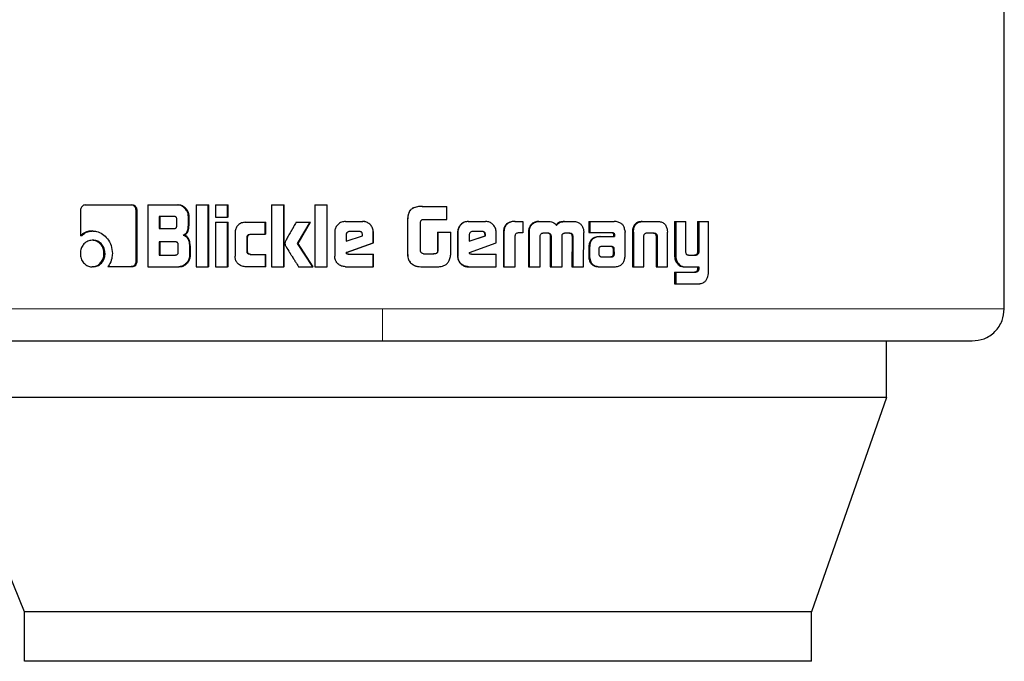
# Model space of a CAD drawing. Header units: millimetres. Extents: x 26 to 242, y 76 to 156.
# Tile 12 of 72: x 62.78 to 64.37, y 76.41 to 77.44. Entities that reach past the tile are written whole.
import ezdxf

# ---------------------------------------------------------------- set-up
doc = ezdxf.new("R2010")
doc.units = ezdxf.units.MM
doc.linetypes.add('PHANTOM', pattern=[12.7, 6.35, -1.27, 1.27, -1.27, 1.27, -1.27])

msp = doc.modelspace()

# ---------------------------------------------------------------- linework, layer by layer
at = {"color": 7, "linetype": 'Continuous', "lineweight": 25}
for p, q in [((64.3747, 76.9767), (64.3747, 77.4659)), ((62.8795, 77.1362), (62.8795, 77.0949)), ((62.887, 77.1447), (62.9616, 77.1447)), ((62.9616, 77.1447), (62.9632, 77.1447)), ((62.9694, 77.0534), (62.9694, 77.1362)), ((62.971, 77.1362), (62.9694, 77.1362)), ((62.971, 77.0534), (62.971, 77.1362)), ((62.9882, 77.1447), (62.9882, 77.0447)), ((62.9882, 77.1447), (63.0366, 77.1447)), ((63.0366, 77.1447), (63.0379, 77.1447)), ((63.0669, 77.1447), (63.0861, 77.1447)), ((63.0669, 77.1447), (63.0669, 77.0447)), ((63.0861, 77.0447), (63.0861, 77.1447)), ((63.0861, 77.1447), (63.0872, 77.1447)), ((63.0872, 77.0447), (63.0872, 77.1447)), ((63.0981, 77.1447), (63.1175, 77.1447)), ((63.0981, 77.1447), (63.0981, 77.1247)), ((63.1175, 77.1247), (63.1175, 77.1447)), ((63.1175, 77.1447), (63.1185, 77.1447)), ((63.1185, 77.1247), (63.1185, 77.1447)), ((63.1887, 77.1447), (63.1887, 77.0447)), ((63.1887, 77.1447), (63.2084, 77.1447)), ((63.2084, 77.0447), (63.2084, 77.1447)), ((63.2084, 77.1447), (63.2091, 77.1447)), ((63.2091, 77.0447), (63.2091, 77.1447)), ((63.2586, 77.1447), (63.2586, 77.0447)), ((63.2586, 77.1447), (63.2785, 77.1447)), ((63.2785, 77.0447), (63.2785, 77.1447)), ((63.2785, 77.1447), (63.2788, 77.1447)), ((63.2788, 77.0447), (63.2788, 77.1447)), ((63.4327, 77.1423), (63.4329, 77.1423)), ((63.4329, 77.1423), (63.4725, 77.1423)), ((63.4725, 77.1213), (63.4725, 77.1423)), ((63.0306, 77.1262), (63.0067, 77.1262)), ((63.0067, 77.1262), (63.0067, 77.1064)), ((63.0081, 77.1262), (63.0081, 77.1064)), ((63.0354, 77.1115), (63.0354, 77.1212)), ((63.0542, 77.1142), (63.0542, 77.1262)), ((63.0554, 77.1262), (63.0542, 77.1262)), ((63.0554, 77.1142), (63.0554, 77.1262)), ((63.0981, 77.1247), (63.1175, 77.1247)), ((63.0981, 77.1166), (63.1175, 77.1166)), ((63.0981, 77.1166), (63.0981, 77.0447)), ((63.1185, 77.1247), (63.1175, 77.1247)), ((63.1175, 77.0447), (63.1175, 77.1166)), ((63.1175, 77.1166), (63.1185, 77.1166)), ((63.1185, 77.0447), (63.1185, 77.1166)), ((63.1462, 77.1167), (63.1786, 77.1167)), ((63.1786, 77.0972), (63.1786, 77.1167)), ((63.1786, 77.1167), (63.1793, 77.1167)), ((63.1793, 77.0972), (63.1793, 77.1167)), ((63.2286, 77.1166), (63.251, 77.1166)), ((63.2309, 77.0824), (63.251, 77.1166)), ((63.2315, 77.0824), (63.2515, 77.1166)), ((63.251, 77.1166), (63.2515, 77.1166)), ((63.3082, 77.118), (63.3361, 77.118)), ((63.3361, 77.118), (63.3362, 77.118)), ((63.4087, 77.1182), (63.4087, 77.0723)), ((63.4089, 77.1182), (63.4089, 77.0723)), ((63.4299, 77.0697), (63.4299, 77.1172)), ((63.4337, 77.1213), (63.4725, 77.1213)), ((63.507, 77.118), (63.5075, 77.118)), ((63.5075, 77.118), (63.5351, 77.118)), ((63.5823, 77.118), (63.5832, 77.118)), ((63.5832, 77.118), (63.5955, 77.118)), ((63.5955, 77.118), (63.5955, 77.0994)), ((63.6211, 77.118), (63.6221, 77.118)), ((63.6221, 77.118), (63.6359, 77.118)), ((63.6628, 77.118), (63.6639, 77.118)), ((63.6639, 77.118), (63.6776, 77.118)), ((63.7024, 77.118), (63.7024, 77.1003)), ((63.7024, 77.118), (63.7037, 77.118)), ((63.7037, 77.118), (63.7037, 77.1003)), ((63.7037, 77.118), (63.7434, 77.118)), ((63.7886, 77.118), (63.7903, 77.118)), ((63.7903, 77.118), (63.8137, 77.118)), ((63.841, 77.118), (63.841, 77.0633)), ((63.841, 77.118), (63.8429, 77.118)), ((63.8429, 77.118), (63.8429, 77.0633)), ((63.8429, 77.118), (63.8593, 77.118)), ((63.8593, 77.0691), (63.8593, 77.118)), ((63.878, 77.118), (63.878, 77.0679)), ((63.878, 77.118), (63.8801, 77.118)), ((63.8801, 77.118), (63.8801, 77.0679)), ((63.8801, 77.118), (63.896, 77.118)), ((63.896, 77.0372), (63.896, 77.118)), ((62.8983, 77.1026), (62.9002, 77.1026)), ((63.0067, 77.1064), (63.0306, 77.1064)), ((63.0554, 77.1142), (63.0542, 77.1142)), ((63.2909, 77.1006), (63.2909, 77.0619)), ((63.3309, 77.1017), (63.3146, 77.1017)), ((63.3535, 77.1006), (63.3534, 77.1006)), ((63.3534, 77.0832), (63.3534, 77.1006)), ((63.3535, 77.0832), (63.3535, 77.1006)), ((63.4574, 77.1008), (63.4574, 77.07)), ((63.4574, 77.1008), (63.4577, 77.1008)), ((63.4577, 77.1008), (63.4577, 77.07)), ((63.4577, 77.1008), (63.4788, 77.1008)), ((63.4788, 77.0695), (63.4788, 77.1008)), ((63.4899, 77.1006), (63.4899, 77.0619)), ((63.4899, 77.1006), (63.4903, 77.1006)), ((63.4903, 77.1006), (63.4903, 77.0619)), ((63.5299, 77.1017), (63.5139, 77.1017)), ((63.5522, 77.0832), (63.5522, 77.1006)), ((63.6045, 77.1003), (63.6045, 77.0447)), ((63.6045, 77.1003), (63.6055, 77.1003)), ((63.6055, 77.1003), (63.6055, 77.0447)), ((63.6078, 77.1103), (63.6069, 77.1103)), ((63.6938, 77.0447), (63.6939, 77.1003)), ((63.7024, 77.1003), (63.7037, 77.1003)), ((63.7037, 77.1003), (63.7399, 77.1003)), ((63.7608, 77.0619), (63.7608, 77.1007)), ((63.7727, 77.1004), (63.7727, 77.0447)), ((63.7729, 77.1039), (63.7745, 77.1039)), ((63.7743, 77.1004), (63.7743, 77.0447)), ((63.8292, 77.1039), (63.8295, 77.1004)), ((63.8295, 77.0447), (63.8295, 77.1004)), ((62.8814, 77.0949), (62.8795, 77.0949)), ((62.9001, 77.0876), (62.8982, 77.0876)), ((63.033, 77.0848), (63.0067, 77.0848)), ((63.0067, 77.0848), (63.0067, 77.0636)), ((63.0081, 77.0848), (63.0081, 77.0636)), ((63.0457, 77.0958), (63.047, 77.0958)), ((63.1296, 77.0997), (63.1296, 77.0616)), ((63.1491, 77.0697), (63.1491, 77.0922)), ((63.15, 77.0922), (63.1491, 77.0922)), ((63.15, 77.0697), (63.15, 77.0922)), ((63.1541, 77.0972), (63.1786, 77.0972)), ((63.1793, 77.0972), (63.1786, 77.0972)), ((63.3094, 77.0967), (63.3094, 77.0859)), ((63.3094, 77.0967), (63.3097, 77.0967)), ((63.3094, 77.0859), (63.3359, 77.0948)), ((63.3097, 77.0967), (63.3097, 77.0859)), ((63.3359, 77.0948), (63.3359, 77.0965)), ((63.5087, 77.0967), (63.5087, 77.0859)), ((63.5087, 77.0859), (63.535, 77.0948)), ((63.5087, 77.086), (63.5343, 77.0948)), ((63.535, 77.0965), (63.5343, 77.0965)), ((63.5343, 77.0948), (63.5343, 77.0965)), ((63.535, 77.0948), (63.5343, 77.0948)), ((63.535, 77.0948), (63.535, 77.0965)), ((63.5639, 77.0991), (63.5639, 77.0447)), ((63.5639, 77.0991), (63.5646, 77.0991)), ((63.5646, 77.0991), (63.5646, 77.0447)), ((63.5829, 77.0447), (63.5829, 77.0954)), ((63.5955, 77.0994), (63.5876, 77.0994)), ((63.6235, 77.0447), (63.6233, 77.0938)), ((63.6284, 77.0994), (63.6371, 77.0994)), ((63.6399, 77.0946), (63.6399, 77.0447)), ((63.6399, 77.0946), (63.641, 77.0946)), ((63.641, 77.0946), (63.641, 77.0447)), ((63.6589, 77.0447), (63.6589, 77.0946)), ((63.6634, 77.0994), (63.6712, 77.0994)), ((63.6737, 77.098), (63.6749, 77.098)), ((63.675, 77.0938), (63.6748, 77.0447)), ((63.675, 77.0938), (63.6762, 77.0938)), ((63.6762, 77.0938), (63.6761, 77.0447)), ((63.719, 77.0935), (63.7204, 77.0935)), ((63.7204, 77.0935), (63.7436, 77.0935)), ((63.742, 77.0975), (63.742, 77.0965)), ((63.742, 77.0975), (63.7435, 77.0975)), ((63.742, 77.0965), (63.7435, 77.0965)), ((63.7422, 77.0954), (63.7422, 77.0935)), ((63.7422, 77.0954), (63.7436, 77.0954)), ((63.7435, 77.0975), (63.7435, 77.0965)), ((63.7436, 77.0954), (63.7436, 77.0935)), ((63.7913, 77.0447), (63.7913, 77.0953)), ((63.7968, 77.0994), (63.8073, 77.0994)), ((63.8109, 77.0953), (63.8126, 77.0953)), ((63.811, 77.0942), (63.811, 77.0447)), ((63.8128, 77.0942), (63.8128, 77.0447)), ((63.0377, 77.0687), (63.0377, 77.0798)), ((63.0561, 77.0773), (63.0561, 77.0631)), ((63.0573, 77.0773), (63.0561, 77.0773)), ((63.0573, 77.0631), (63.0573, 77.0773)), ((63.15, 77.0697), (63.1491, 77.0697)), ((63.2554, 77.0447), (63.2309, 77.0824)), ((63.2315, 77.0824), (63.2309, 77.0824)), ((63.2558, 77.0447), (63.2315, 77.0824)), ((63.3097, 77.0678), (63.3534, 77.0832)), ((63.3099, 77.0678), (63.3535, 77.0832)), ((63.3535, 77.0832), (63.3534, 77.0832)), ((63.4574, 77.07), (63.4577, 77.07)), ((63.509, 77.0678), (63.5522, 77.0832)), ((63.7021, 77.0761), (63.7021, 77.0612)), ((63.7035, 77.0761), (63.7035, 77.0612)), ((63.7184, 77.0736), (63.7184, 77.0725)), ((63.7184, 77.0725), (63.7185, 77.065)), ((63.7218, 77.0773), (63.7211, 77.0771)), ((63.7229, 77.0773), (63.7218, 77.0773)), ((63.7389, 77.0774), (63.7229, 77.0773)), ((63.742, 77.0651), (63.7419, 77.0732)), ((63.7434, 77.0732), (63.7419, 77.0732)), ((63.7435, 77.0651), (63.7434, 77.0732)), ((62.9174, 77.0661), (62.9192, 77.0661)), ((62.971, 77.0534), (62.9694, 77.0534)), ((63.0067, 77.0636), (63.033, 77.0636)), ((63.0573, 77.0631), (63.0561, 77.0631)), ((63.1541, 77.0647), (63.1786, 77.0647)), ((63.1786, 77.0647), (63.1793, 77.0647)), ((63.1786, 77.0647), (63.1786, 77.0447)), ((63.1793, 77.0447), (63.1793, 77.0647)), ((63.3099, 77.0678), (63.3097, 77.0678)), ((63.3128, 77.065), (63.3534, 77.065)), ((63.3534, 77.0447), (63.3534, 77.065)), ((63.3534, 77.065), (63.3535, 77.065)), ((63.3535, 77.0447), (63.3535, 77.065)), ((63.4344, 77.0656), (63.4511, 77.0656)), ((63.4899, 77.0619), (63.4903, 77.0619)), ((63.5121, 77.065), (63.5522, 77.065)), ((63.5522, 77.0447), (63.5522, 77.065)), ((63.7021, 77.0612), (63.7035, 77.0612)), ((63.7024, 77.0579), (63.7037, 77.0579)), ((63.7229, 77.0607), (63.7376, 77.0608)), ((63.723, 77.0607), (63.739, 77.0608)), ((63.739, 77.0608), (63.7376, 77.0608)), ((63.7425, 77.0622), (63.741, 77.0622)), ((63.7435, 77.0651), (63.742, 77.0651)), ((63.8432, 77.053), (63.8451, 77.053)), ((63.8636, 77.0633), (63.8751, 77.0633)), ((63.8741, 77.0634), (63.8761, 77.0634)), ((63.878, 77.0679), (63.8801, 77.0679)), ((62.9001, 77.0447), (62.8982, 77.0447)), ((62.9239, 77.0449), (62.9616, 77.0449)), ((62.9632, 77.0449), (62.9616, 77.0449)), ((62.9882, 77.0447), (63.0385, 77.0447)), ((63.0398, 77.0447), (63.0385, 77.0447)), ((63.0669, 77.0447), (63.0861, 77.0447)), ((63.0872, 77.0447), (63.0861, 77.0447)), ((63.0981, 77.0447), (63.1175, 77.0447)), ((63.1185, 77.0447), (63.1175, 77.0447)), ((63.1786, 77.0447), (63.1462, 77.0447)), ((63.1793, 77.0447), (63.1786, 77.0447)), ((63.1887, 77.0447), (63.2084, 77.0447)), ((63.2091, 77.0447), (63.2084, 77.0447)), ((63.2325, 77.0447), (63.2554, 77.0447)), ((63.2558, 77.0447), (63.2554, 77.0447)), ((63.2586, 77.0447), (63.2785, 77.0447)), ((63.2788, 77.0447), (63.2785, 77.0447)), ((63.3082, 77.0447), (63.3534, 77.0447)), ((63.3535, 77.0447), (63.3534, 77.0447)), ((63.4137, 77.0511), (63.4138, 77.0511)), ((63.4328, 77.0447), (63.433, 77.0447)), ((63.433, 77.0447), (63.4572, 77.0447)), ((63.5075, 77.0447), (63.507, 77.0447)), ((63.5075, 77.0447), (63.5522, 77.0447)), ((63.5639, 77.0447), (63.5646, 77.0447)), ((63.5646, 77.0447), (63.5829, 77.0447)), ((63.6045, 77.0447), (63.6055, 77.0447)), ((63.6055, 77.0447), (63.6235, 77.0447)), ((63.6399, 77.0447), (63.641, 77.0447)), ((63.641, 77.0447), (63.6589, 77.0447)), ((63.6748, 77.0447), (63.6761, 77.0447)), ((63.6761, 77.0447), (63.6938, 77.0447)), ((63.7198, 77.0447), (63.7212, 77.0447)), ((63.7212, 77.0447), (63.7452, 77.0447)), ((63.7727, 77.0447), (63.7743, 77.0447)), ((63.7743, 77.0447), (63.7913, 77.0447)), ((63.811, 77.0447), (63.8128, 77.0447)), ((63.8128, 77.0447), (63.8295, 77.0447)), ((63.8572, 77.0447), (63.8591, 77.0447)), ((63.8591, 77.0447), (63.8801, 77.0447)), ((63.878, 77.0447), (63.878, 77.0404)), ((63.878, 77.0404), (63.8801, 77.0404)), ((63.8801, 77.0447), (63.8801, 77.0404)), ((63.841, 77.0359), (63.841, 77.0173)), ((63.841, 77.0359), (63.8429, 77.0359)), ((63.8429, 77.0359), (63.8429, 77.0173)), ((63.8429, 77.0359), (63.8755, 77.0359)), ((63.841, 77.0173), (63.8429, 77.0173)), ((63.8429, 77.0173), (63.8809, 77.0173)), ((64.1838, 76.8333), (64.1838, 76.9247)), ((62.7887, 76.4863), (62.6477, 76.8333)), ((64.1838, 76.8333), (62.6477, 76.8333)), ((64.1838, 76.8333), (64.0624, 76.4863)), ((64.0624, 76.4863), (62.7887, 76.4863)), ((62.7887, 76.4063), (62.7887, 76.4863)), ((64.0624, 76.4063), (64.0624, 76.4863)), ((64.0624, 76.4063), (62.7887, 76.4063))]:
    msp.add_line(p, q, dxfattribs=at)
at = {"color": 8, "linetype": 'PHANTOM', "lineweight": 18}
for p, q in [((63.4089, 77.1182), (63.4087, 77.1182)), ((63.7743, 77.1004), (63.7727, 77.1004)), ((63.811, 77.0942), (63.8128, 77.0942)), ((63.4087, 77.0723), (63.4089, 77.0723)), ((63.7021, 77.0761), (63.7035, 77.0761)), ((63.7398, 77.0768), (63.7412, 77.0768)), ((63.841, 77.0633), (63.8429, 77.0633)), ((63.8744, 77.036), (63.8764, 77.036)), ((63.3684, 76.9767), (62.6546, 76.9767)), ((64.3747, 76.9767), (63.3684, 76.9767))]:
    msp.add_line(p, q, dxfattribs=at)
at = {"color": 7, "linetype": 'Continuous', "lineweight": 25}
for points, knots in [([(62.887, 77.1447), (62.8861, 77.1446), (62.8842, 77.1443), (62.8819, 77.1426), (62.8802, 77.1402), (62.8796, 77.1379), (62.8795, 77.1365), (62.8795, 77.1362)], [0, 0, 0, 0, 0.237828, 0.478399, 0.691193, 0.914861, 1, 1, 1, 1]), ([(62.9694, 77.1362), (62.9693, 77.1372), (62.9691, 77.1393), (62.9675, 77.1419), (62.9655, 77.1437), (62.9634, 77.1445), (62.9621, 77.1446), (62.9616, 77.1447)], [0, 0, 0, 0, 0.231946, 0.466671, 0.674287, 0.866886, 1, 1, 1, 1]), ([(62.971, 77.1362), (62.9709, 77.1373), (62.9707, 77.1395), (62.9689, 77.1421), (62.9667, 77.144), (62.9646, 77.1446), (62.9634, 77.1446), (62.9632, 77.1447)], [0, 0, 0, 0, 0.245267, 0.493178, 0.705853, 0.934087, 1, 1, 1, 1]), ([(63.0542, 77.1262), (63.0539, 77.1282), (63.0535, 77.1322), (63.0499, 77.1379), (63.0452, 77.1424), (63.0402, 77.1445), (63.0375, 77.1446), (63.0366, 77.1447)], [0, 0, 0, 0, 0.211224, 0.417824, 0.697622, 0.899601, 1, 1, 1, 1]), ([(63.0554, 77.1262), (63.0552, 77.1282), (63.0548, 77.1322), (63.0512, 77.138), (63.0465, 77.1424), (63.0415, 77.1445), (63.0388, 77.1446), (63.0379, 77.1447)], [0, 0, 0, 0, 0.2124684, 0.420113, 0.6999362, 0.9008634, 1, 1, 1, 1]), ([(63.4327, 77.1423), (63.43, 77.1422), (63.4247, 77.142), (63.4179, 77.1402), (63.4132, 77.1366), (63.4102, 77.1315), (63.4089, 77.1251), (63.4088, 77.1203), (63.4087, 77.1182)], [0, 0, 0, 0, 0.201041, 0.403987, 0.519761, 0.635401, 0.841114, 1, 1, 1, 1]), ([(63.4329, 77.1423), (63.4302, 77.1422), (63.4248, 77.142), (63.418, 77.1401), (63.4133, 77.1365), (63.4104, 77.1313), (63.409, 77.125), (63.4089, 77.1202), (63.4089, 77.1182)], [0, 0, 0, 0, 0.202659, 0.40728, 0.523055, 0.638653, 0.84568, 1, 1, 1, 1]), ([(63.0354, 77.1212), (63.0353, 77.1221), (63.0352, 77.1234), (63.0344, 77.1249), (63.0333, 77.1257), (63.032, 77.1262), (63.031, 77.1262), (63.0306, 77.1262)], [0, 0, 0, 0, 0.3145224, 0.4682676, 0.6229784, 0.8396532, 1, 1, 1, 1]), ([(63.1462, 77.1167), (63.1441, 77.1165), (63.1397, 77.1161), (63.1346, 77.1123), (63.1309, 77.1074), (63.1297, 77.1029), (63.1296, 77.1003), (63.1296, 77.0997)], [0, 0, 0, 0, 0.246097, 0.494072, 0.706474, 0.932692, 1, 1, 1, 1]), ([(63.2286, 77.1166), (63.2272, 77.1143), (63.2258, 77.1118), (63.2242, 77.1091), (63.2239, 77.1085), (63.2235, 77.1078), (63.2232, 77.1072), (63.2228, 77.1066), (63.2226, 77.1062), (63.2222, 77.1056), (63.2219, 77.105), (63.2216, 77.1044), (63.2213, 77.104), (63.2211, 77.1035), (63.2208, 77.1031), (63.2206, 77.1027), (63.2202, 77.1021), (63.2196, 77.1011), (63.2178, 77.0979), (63.2154, 77.0938), (63.2131, 77.0897), (63.212, 77.0876), (63.2109, 77.0855), (63.2105, 77.0838), (63.2102, 77.0824)], [0, 0, 0, 0, 0.207012, 0.219951, 0.245831, 0.258771, 0.284646, 0.297586, 0.310525, 0.323461, 0.349339, 0.362276, 0.375213, 0.388153, 0.401092, 0.414033, 0.426971, 0.452845, 0.504598, 0.711617, 0.815122, 0.866887, 0.892761, 1, 1, 1, 1]), ([(63.3082, 77.118), (63.306, 77.1177), (63.3016, 77.1173), (63.2962, 77.1135), (63.2924, 77.1086), (63.291, 77.1041), (63.291, 77.1014), (63.2909, 77.1006)], [0, 0, 0, 0, 0.2428347, 0.4871741, 0.7015077, 0.9199387, 1, 1, 1, 1]), ([(63.3534, 77.1006), (63.3532, 77.1029), (63.3528, 77.1073), (63.349, 77.1127), (63.3441, 77.1165), (63.3395, 77.1179), (63.3368, 77.1179), (63.3361, 77.118)], [0, 0, 0, 0, 0.242788, 0.486974, 0.700859, 0.920396, 1, 1, 1, 1]), ([(63.3535, 77.1006), (63.3533, 77.1029), (63.3528, 77.1073), (63.349, 77.1127), (63.3441, 77.1165), (63.3396, 77.1179), (63.3369, 77.1179), (63.3362, 77.118)], [0, 0, 0, 0, 0.244555, 0.49053, 0.705461, 0.924168, 1, 1, 1, 1]), ([(63.4299, 77.1172), (63.43, 77.1179), (63.4303, 77.119), (63.4312, 77.1203), (63.4323, 77.1211), (63.4332, 77.1212), (63.4337, 77.1213)], [0, 0, 0, 0, 0.33629, 0.550393, 0.765305, 1, 1, 1, 1]), ([(63.507, 77.118), (63.5048, 77.1177), (63.5004, 77.1173), (63.4951, 77.1136), (63.4914, 77.1087), (63.49, 77.1041), (63.4899, 77.1014), (63.4899, 77.1006)], [0, 0, 0, 0, 0.241688, 0.48485, 0.698291, 0.917572, 1, 1, 1, 1]), ([(63.5075, 77.118), (63.5053, 77.1177), (63.5009, 77.1173), (63.4956, 77.1135), (63.4918, 77.1086), (63.4904, 77.1041), (63.4904, 77.1014), (63.4903, 77.1006)], [0, 0, 0, 0, 0.242839, 0.487172, 0.701508, 0.919939, 1, 1, 1, 1]), ([(63.5522, 77.1006), (63.552, 77.1029), (63.5515, 77.1073), (63.5478, 77.1127), (63.543, 77.1165), (63.5385, 77.1179), (63.5358, 77.1179), (63.5351, 77.118)], [0, 0, 0, 0, 0.242788, 0.486975, 0.700856, 0.92039, 1, 1, 1, 1]), ([(63.5823, 77.118), (63.5797, 77.1178), (63.5754, 77.1176), (63.57, 77.1149), (63.5666, 77.1114), (63.5642, 77.106), (63.564, 77.1018), (63.5639, 77.0991)], [0, 0, 0, 0, 0.264553, 0.426973, 0.590405, 0.738811, 1, 1, 1, 1]), ([(63.5832, 77.118), (63.5805, 77.1178), (63.5762, 77.1176), (63.5707, 77.1149), (63.5674, 77.1113), (63.565, 77.106), (63.5648, 77.1018), (63.5646, 77.0991)], [0, 0, 0, 0, 0.266677, 0.429103, 0.592547, 0.740991, 1, 1, 1, 1]), ([(63.6211, 77.118), (63.619, 77.1178), (63.6151, 77.1175), (63.61, 77.1145), (63.6079, 77.1117), (63.6069, 77.1103)], [0, 0, 0, 0, 0.384115, 0.690349, 1, 1, 1, 1]), ([(63.6078, 77.1103), (63.6093, 77.1121), (63.6119, 77.1154), (63.6173, 77.1177), (63.6206, 77.1179), (63.6221, 77.118)], [0, 0, 0, 0, 0.406323, 0.724522, 1, 1, 1, 1]), ([(63.6359, 77.118), (63.6386, 77.1178), (63.6425, 77.1176), (63.6472, 77.1151), (63.6491, 77.1129), (63.6499, 77.1116), (63.65, 77.1115)], [0, 0, 0, 0, 0.4832592, 0.7260165, 0.9699819, 1, 1, 1, 1]), ([(63.6628, 77.118), (63.6601, 77.1178), (63.6561, 77.1176), (63.6512, 77.1149), (63.6497, 77.1126), (63.6489, 77.1115)], [0, 0, 0, 0, 0.5000815, 0.7501986, 1, 1, 1, 1]), ([(63.65, 77.1115), (63.6508, 77.1126), (63.6523, 77.1149), (63.6572, 77.1176), (63.6613, 77.1178), (63.6639, 77.118)], [0, 0, 0, 0, 0.249422, 0.49953, 1, 1, 1, 1]), ([(63.6776, 77.118), (63.6797, 77.1178), (63.6836, 77.1175), (63.6885, 77.1145), (63.6906, 77.1117), (63.6916, 77.1103)], [0, 0, 0, 0, 0.385694, 0.69213, 1, 1, 1, 1]), ([(63.7464, 77.1177), (63.7459, 77.1178), (63.7449, 77.1179), (63.7439, 77.1179), (63.7434, 77.118)], [0, 0, 0, 0, 0.499857, 1, 1, 1, 1]), ([(63.7605, 77.104), (63.7601, 77.106), (63.7593, 77.1096), (63.7562, 77.1137), (63.752, 77.1166), (63.7485, 77.1173), (63.7464, 77.1177)], [0, 0, 0, 0, 0.2829503, 0.4884351, 0.6936778, 1, 1, 1, 1]), ([(63.7886, 77.118), (63.7862, 77.1178), (63.7823, 77.1175), (63.7776, 77.1145), (63.7746, 77.1106), (63.7734, 77.1067), (63.773, 77.1043), (63.7729, 77.1039)], [0, 0, 0, 0, 0.328272, 0.515872, 0.703923, 0.942658, 1, 1, 1, 1]), ([(63.7745, 77.1039), (63.775, 77.106), (63.7757, 77.1096), (63.7786, 77.1139), (63.7826, 77.1168), (63.7867, 77.1179), (63.7894, 77.1179), (63.7903, 77.118)], [0, 0, 0, 0, 0.2599599, 0.447451, 0.6353187, 0.8808704, 1, 1, 1, 1]), ([(63.8137, 77.118), (63.8156, 77.1179), (63.8184, 77.1177), (63.8219, 77.1163), (63.8242, 77.1147), (63.8262, 77.1125), (63.8282, 77.1089), (63.8288, 77.1059), (63.8292, 77.1039)], [0, 0, 0, 0, 0.250356, 0.375673, 0.500818, 0.622432, 0.750733, 1, 1, 1, 1]), ([(62.8983, 77.1026), (62.8959, 77.1025), (62.8905, 77.1021), (62.8841, 77.099), (62.8806, 77.0959), (62.8795, 77.0949)], [0, 0, 0, 0, 0.350345, 0.792574, 1, 1, 1, 1]), ([(62.8814, 77.0949), (62.8833, 77.0965), (62.8876, 77.1002), (62.8943, 77.1024), (62.8988, 77.1026), (62.9002, 77.1026)], [0, 0, 0, 0, 0.348248, 0.793361, 1, 1, 1, 1]), ([(62.8983, 77.1026), (62.9007, 77.1025), (62.9065, 77.1021), (62.9154, 77.0981), (62.9236, 77.0901), (62.93, 77.0793), (62.9307, 77.0706), (62.931, 77.0662)], [0, 0, 0, 0, 0.14167, 0.344209, 0.545943, 0.775194, 1, 1, 1, 1]), ([(63.0306, 77.1064), (63.0313, 77.1065), (63.0324, 77.1066), (63.0338, 77.1073), (63.0348, 77.1084), (63.0353, 77.1098), (63.0353, 77.1109), (63.0354, 77.1115)], [0, 0, 0, 0, 0.2726161, 0.436163, 0.6012249, 0.7925003, 1, 1, 1, 1]), ([(63.0457, 77.0958), (63.0469, 77.0964), (63.0491, 77.0974), (63.0517, 77.1004), (63.0537, 77.1061), (63.054, 77.1109), (63.0542, 77.1142)], [0, 0, 0, 0, 0.186495, 0.343308, 0.548836, 1, 1, 1, 1]), ([(63.047, 77.0958), (63.0482, 77.0964), (63.0504, 77.0974), (63.053, 77.1004), (63.055, 77.106), (63.0552, 77.1108), (63.0554, 77.1142)], [0, 0, 0, 0, 0.184807, 0.341613, 0.546598, 1, 1, 1, 1]), ([(63.3146, 77.1017), (63.3139, 77.1016), (63.3125, 77.1014), (63.3108, 77.1002), (63.3097, 77.0987), (63.3095, 77.0974), (63.3094, 77.0968), (63.3094, 77.0967)], [0, 0, 0, 0, 0.2720213, 0.5193221, 0.7554294, 0.9650753, 1, 1, 1, 1]), ([(63.3148, 77.1017), (63.3141, 77.1016), (63.3128, 77.1015), (63.3111, 77.1003), (63.31, 77.0988), (63.3097, 77.0975), (63.3097, 77.0968), (63.3097, 77.0967)], [0, 0, 0, 0, 0.2573413, 0.5050932, 0.7387502, 0.950721, 1, 1, 1, 1]), ([(63.3359, 77.0965), (63.3359, 77.0973), (63.3358, 77.0985), (63.3351, 77.1), (63.3341, 77.1009), (63.3327, 77.1016), (63.3315, 77.1016), (63.3309, 77.1017)], [0, 0, 0, 0, 0.273297, 0.436267, 0.600523, 0.749611, 1, 1, 1, 1]), ([(63.5139, 77.1017), (63.5131, 77.1016), (63.5118, 77.1014), (63.5101, 77.1002), (63.509, 77.0987), (63.5088, 77.0974), (63.5087, 77.0968), (63.5087, 77.0967)], [0, 0, 0, 0, 0.272019, 0.519331, 0.755432, 0.965077, 1, 1, 1, 1]), ([(63.5343, 77.0965), (63.5342, 77.0974), (63.5341, 77.0988), (63.5332, 77.1003), (63.5322, 77.1011), (63.5309, 77.1016), (63.5299, 77.1016), (63.5293, 77.1017)], [0, 0, 0, 0, 0.317578, 0.474597, 0.632207, 0.786537, 1, 1, 1, 1]), ([(63.535, 77.0965), (63.5349, 77.0973), (63.5348, 77.0985), (63.5341, 77.1), (63.5331, 77.1009), (63.5317, 77.1016), (63.5306, 77.1016), (63.5299, 77.1017)], [0, 0, 0, 0, 0.273299, 0.436242, 0.600536, 0.749579, 1, 1, 1, 1]), ([(63.6069, 77.1103), (63.6063, 77.109), (63.6052, 77.1069), (63.6046, 77.1035), (63.6046, 77.1014), (63.6045, 77.1003)], [0, 0, 0, 0, 0.39177, 0.692703, 1, 1, 1, 1]), ([(63.6078, 77.1103), (63.6072, 77.109), (63.6061, 77.1069), (63.6056, 77.1035), (63.6055, 77.1014), (63.6055, 77.1003)], [0, 0, 0, 0, 0.39568, 0.694714, 1, 1, 1, 1]), ([(63.6916, 77.1103), (63.6923, 77.1087), (63.6934, 77.1064), (63.6938, 77.1029), (63.6939, 77.1012), (63.6939, 77.1003)], [0, 0, 0, 0, 0.499114, 0.7495, 1, 1, 1, 1]), ([(63.7384, 77.1003), (63.7392, 77.1001), (63.7403, 77.0999), (63.7414, 77.099), (63.7419, 77.0982), (63.742, 77.0977), (63.742, 77.0975)], [0, 0, 0, 0, 0.48006, 0.711856, 0.875234, 1, 1, 1, 1]), ([(63.7399, 77.1003), (63.7403, 77.1002), (63.7411, 77.1001), (63.7422, 77.0995), (63.743, 77.0989), (63.7434, 77.0982), (63.7435, 77.0977), (63.7435, 77.0975)], [0, 0, 0, 0, 0.268045, 0.537983, 0.722271, 0.870353, 1, 1, 1, 1]), ([(63.7605, 77.104), (63.7606, 77.1036), (63.7607, 77.103), (63.7608, 77.1019), (63.7608, 77.1012), (63.7608, 77.1007)], [0, 0, 0, 0, 0.308542, 0.616973, 1, 1, 1, 1]), ([(63.7729, 77.1039), (63.7729, 77.1033), (63.7727, 77.1022), (63.7727, 77.101), (63.7727, 77.1004)], [0, 0, 0, 0, 0.499991, 1, 1, 1, 1]), ([(63.7743, 77.1004), (63.7743, 77.1008), (63.7743, 77.1014), (63.7744, 77.1026), (63.7745, 77.1034), (63.7745, 77.1039)], [0, 0, 0, 0, 0.292054, 0.584185, 1, 1, 1, 1]), ([(62.8982, 77.0876), (62.8958, 77.0873), (62.8909, 77.0868), (62.8851, 77.0821), (62.8809, 77.076), (62.8794, 77.0704), (62.8793, 77.067), (62.8793, 77.0661)], [0, 0, 0, 0, 0.2430128, 0.4881309, 0.6981666, 0.9211068, 1, 1, 1, 1]), ([(62.9174, 77.0661), (62.9172, 77.0688), (62.9167, 77.0744), (62.9125, 77.081), (62.907, 77.0857), (62.902, 77.0874), (62.899, 77.0875), (62.8982, 77.0876)], [0, 0, 0, 0, 0.2430345, 0.4880986, 0.7000063, 0.9230977, 1, 1, 1, 1]), ([(62.9192, 77.0661), (62.919, 77.0688), (62.9185, 77.0743), (62.9143, 77.0809), (62.909, 77.0857), (62.9039, 77.0874), (62.9009, 77.0875), (62.9001, 77.0876)], [0, 0, 0, 0, 0.240989, 0.483979, 0.695741, 0.919709, 1, 1, 1, 1]), ([(63.0377, 77.0798), (63.0377, 77.0807), (63.0376, 77.082), (63.0367, 77.0835), (63.0356, 77.0844), (63.0343, 77.0848), (63.0334, 77.0848), (63.033, 77.0848)], [0, 0, 0, 0, 0.320932, 0.473985, 0.628177, 0.843739, 1, 1, 1, 1]), ([(63.0457, 77.0958), (63.0469, 77.0954), (63.0496, 77.0946), (63.0528, 77.0911), (63.0554, 77.0852), (63.0558, 77.0803), (63.0561, 77.0773)], [0, 0, 0, 0, 0.175752, 0.369296, 0.612776, 1, 1, 1, 1]), ([(63.0573, 77.0773), (63.0571, 77.08), (63.0568, 77.0847), (63.0545, 77.0904), (63.0515, 77.0939), (63.0489, 77.0953), (63.0473, 77.0958), (63.047, 77.0958)], [0, 0, 0, 0, 0.347319, 0.606089, 0.779134, 0.952788, 1, 1, 1, 1]), ([(63.1491, 77.0922), (63.1491, 77.0929), (63.1492, 77.094), (63.1499, 77.0955), (63.1509, 77.0965), (63.1523, 77.0971), (63.1535, 77.0971), (63.1541, 77.0972)], [0, 0, 0, 0, 0.249233, 0.412015, 0.576344, 0.763919, 1, 1, 1, 1]), ([(63.15, 77.0922), (63.15, 77.0929), (63.1501, 77.0941), (63.1508, 77.0956), (63.1518, 77.0965), (63.1533, 77.0971), (63.1544, 77.0972), (63.1549, 77.0972)], [0, 0, 0, 0, 0.266522, 0.428026, 0.590934, 0.784441, 1, 1, 1, 1]), ([(63.5876, 77.0994), (63.587, 77.0993), (63.5857, 77.099), (63.5842, 77.0983), (63.5833, 77.0972), (63.583, 77.0962), (63.5829, 77.0956), (63.5829, 77.0954)], [0, 0, 0, 0, 0.278858, 0.561631, 0.735009, 0.90886, 1, 1, 1, 1]), ([(63.6233, 77.0938), (63.6233, 77.0939), (63.6233, 77.0941), (63.6234, 77.0945), (63.6234, 77.0948), (63.6235, 77.095)], [0, 0, 0, 0, 0.25996, 0.51925, 1, 1, 1, 1]), ([(63.6235, 77.095), (63.6237, 77.0959), (63.6241, 77.0973), (63.6254, 77.0986), (63.6268, 77.0993), (63.6279, 77.0993), (63.6284, 77.0994)], [0, 0, 0, 0, 0.369111, 0.567778, 0.766458, 1, 1, 1, 1]), ([(63.6361, 77.0994), (63.6367, 77.0991), (63.6378, 77.0988), (63.6391, 77.0977), (63.6397, 77.0964), (63.6399, 77.0954), (63.6399, 77.0948), (63.6399, 77.0946)], [0, 0, 0, 0, 0.326767, 0.527931, 0.72928, 0.942529, 1, 1, 1, 1]), ([(63.6371, 77.0994), (63.6378, 77.0991), (63.6389, 77.0988), (63.6401, 77.0977), (63.6408, 77.0964), (63.6409, 77.0954), (63.641, 77.0948), (63.641, 77.0946)], [0, 0, 0, 0, 0.326436, 0.527572, 0.728872, 0.941241, 1, 1, 1, 1]), ([(63.6589, 77.0946), (63.6589, 77.0953), (63.659, 77.0965), (63.6599, 77.0978), (63.6608, 77.0986), (63.6614, 77.0989), (63.6616, 77.099)], [0, 0, 0, 0, 0.369355, 0.615327, 0.860798, 1, 1, 1, 1]), ([(63.6616, 77.099), (63.6618, 77.099), (63.6622, 77.0992), (63.6628, 77.0993), (63.6632, 77.0993), (63.6634, 77.0994)], [0, 0, 0, 0, 0.341056, 0.669196, 1, 1, 1, 1]), ([(63.67, 77.0994), (63.6705, 77.0993), (63.6715, 77.0993), (63.6728, 77.0989), (63.6734, 77.0983), (63.6737, 77.098)], [0, 0, 0, 0, 0.379829, 0.700341, 1, 1, 1, 1]), ([(63.6712, 77.0994), (63.6717, 77.0993), (63.6726, 77.0993), (63.6739, 77.0989), (63.6746, 77.0983), (63.6749, 77.098)], [0, 0, 0, 0, 0.344443, 0.692372, 1, 1, 1, 1]), ([(63.6737, 77.098), (63.674, 77.0976), (63.6747, 77.0966), (63.6749, 77.095), (63.675, 77.0941), (63.675, 77.0938)], [0, 0, 0, 0, 0.365429, 0.814827, 1, 1, 1, 1]), ([(63.6749, 77.098), (63.6752, 77.0976), (63.6759, 77.0966), (63.6761, 77.095), (63.6762, 77.0941), (63.6762, 77.0938)], [0, 0, 0, 0, 0.3648581, 0.8119107, 1, 1, 1, 1]), ([(63.719, 77.0935), (63.7164, 77.0933), (63.7123, 77.093), (63.7072, 77.0899), (63.7041, 77.086), (63.7024, 77.0812), (63.7022, 77.0779), (63.7021, 77.0761)], [0, 0, 0, 0, 0.286527, 0.465496, 0.6448, 0.814115, 1, 1, 1, 1]), ([(63.7204, 77.0935), (63.7178, 77.0933), (63.7136, 77.093), (63.7085, 77.0899), (63.7054, 77.086), (63.7037, 77.0812), (63.7035, 77.0779), (63.7035, 77.0761)], [0, 0, 0, 0, 0.288827, 0.46764, 0.646817, 0.816009, 1, 1, 1, 1]), ([(63.742, 77.0965), (63.742, 77.0964), (63.7421, 77.0961), (63.7422, 77.0958), (63.7422, 77.0955), (63.7422, 77.0954)], [0, 0, 0, 0, 0.3559564, 0.6757007, 1, 1, 1, 1]), ([(63.7435, 77.0965), (63.7435, 77.0964), (63.7436, 77.0961), (63.7436, 77.0958), (63.7436, 77.0955), (63.7436, 77.0954)], [0, 0, 0, 0, 0.3561699, 0.675748, 1, 1, 1, 1]), ([(63.7913, 77.0953), (63.7915, 77.0959), (63.7917, 77.097), (63.7926, 77.0982), (63.7939, 77.099), (63.7953, 77.0993), (63.7964, 77.0994), (63.7968, 77.0994)], [0, 0, 0, 0, 0.237937, 0.403523, 0.568001, 0.841462, 1, 1, 1, 1]), ([(63.8055, 77.0994), (63.8064, 77.0993), (63.8077, 77.0993), (63.8093, 77.0985), (63.8103, 77.0974), (63.8107, 77.0962), (63.8108, 77.0956), (63.8109, 77.0953)], [0, 0, 0, 0, 0.345151, 0.539515, 0.735462, 0.907057, 1, 1, 1, 1]), ([(63.8073, 77.0994), (63.8079, 77.0993), (63.809, 77.0993), (63.8106, 77.0987), (63.8118, 77.0977), (63.8124, 77.0966), (63.8126, 77.0957), (63.8126, 77.0953)], [0, 0, 0, 0, 0.247707, 0.497743, 0.672679, 0.84818, 1, 1, 1, 1]), ([(63.8109, 77.0953), (63.8109, 77.0952), (63.811, 77.095), (63.811, 77.0946), (63.811, 77.0944), (63.811, 77.0942)], [0, 0, 0, 0, 0.356942, 0.675882, 1, 1, 1, 1]), ([(63.8126, 77.0953), (63.8127, 77.0952), (63.8127, 77.095), (63.8128, 77.0946), (63.8128, 77.0944), (63.8128, 77.0942)], [0, 0, 0, 0, 0.360654, 0.677598, 1, 1, 1, 1]), ([(63.033, 77.0636), (63.0337, 77.0637), (63.0348, 77.0638), (63.0362, 77.0645), (63.0371, 77.0655), (63.0377, 77.067), (63.0377, 77.0681), (63.0377, 77.0687)], [0, 0, 0, 0, 0.266542, 0.429014, 0.593061, 0.790495, 1, 1, 1, 1]), ([(63.1541, 77.0647), (63.1532, 77.0648), (63.1519, 77.0649), (63.1505, 77.0658), (63.1496, 77.0668), (63.1492, 77.0682), (63.1491, 77.0692), (63.1491, 77.0697)], [0, 0, 0, 0, 0.324345, 0.475662, 0.626737, 0.831171, 1, 1, 1, 1]), ([(63.1549, 77.0647), (63.154, 77.0648), (63.1527, 77.0649), (63.1513, 77.0658), (63.1504, 77.0669), (63.15, 77.0683), (63.15, 77.0693), (63.15, 77.0697)], [0, 0, 0, 0, 0.334717, 0.484821, 0.634587, 0.846418, 1, 1, 1, 1]), ([(63.2102, 77.0824), (63.2104, 77.0815), (63.2107, 77.0797), (63.2136, 77.0749), (63.216, 77.0707), (63.2183, 77.0672), (63.2186, 77.0667), (63.2189, 77.0663), (63.2193, 77.0656), (63.2207, 77.0634), (63.2222, 77.0611), (63.2237, 77.0587), (63.2246, 77.0572), (63.2256, 77.0556), (63.2274, 77.0528), (63.2296, 77.0493), (63.2315, 77.0462), (63.2325, 77.0447)], [0, 0, 0, 0, 0.061751, 0.125048, 0.377858, 0.393641, 0.40943, 0.417323, 0.433108, 0.464685, 0.590979, 0.622552, 0.654126, 0.717274, 0.748846, 0.875143, 1, 1, 1, 1]), ([(63.4087, 77.0723), (63.4087, 77.0696), (63.4088, 77.0643), (63.4093, 77.0566), (63.4123, 77.0528), (63.4137, 77.0511)], [0, 0, 0, 0, 0.3590449, 0.7201043, 1, 1, 1, 1]), ([(63.4089, 77.0723), (63.4089, 77.0696), (63.409, 77.0642), (63.4095, 77.0565), (63.4125, 77.0528), (63.4138, 77.0511)], [0, 0, 0, 0, 0.362517, 0.72729, 1, 1, 1, 1]), ([(63.4304, 77.0682), (63.4304, 77.0684), (63.4302, 77.0687), (63.43, 77.0692), (63.4299, 77.0696), (63.4299, 77.0697)], [0, 0, 0, 0, 0.335074, 0.666553, 1, 1, 1, 1]), ([(63.4574, 77.07), (63.4572, 77.0692), (63.457, 77.068), (63.456, 77.0667), (63.4544, 77.0659), (63.4526, 77.0657), (63.4512, 77.0656), (63.4508, 77.0656)], [0, 0, 0, 0, 0.273233, 0.402333, 0.531391, 0.855193, 1, 1, 1, 1]), ([(63.4577, 77.07), (63.4576, 77.0693), (63.4575, 77.0683), (63.4567, 77.0671), (63.4556, 77.0662), (63.4537, 77.0657), (63.4521, 77.0657), (63.4511, 77.0656)], [0, 0, 0, 0, 0.215279, 0.346648, 0.478732, 0.657988, 1, 1, 1, 1]), ([(63.4769, 77.0562), (63.4773, 77.0573), (63.4782, 77.0594), (63.4787, 77.0639), (63.4788, 77.0672), (63.4788, 77.0695)], [0, 0, 0, 0, 0.259644, 0.509339, 1, 1, 1, 1]), ([(63.7211, 77.0771), (63.7208, 77.077), (63.7202, 77.0769), (63.7194, 77.0764), (63.7188, 77.0754), (63.7185, 77.0744), (63.7184, 77.0738), (63.7184, 77.0736)], [0, 0, 0, 0, 0.216661, 0.399974, 0.583172, 0.901257, 1, 1, 1, 1]), ([(63.7398, 77.0768), (63.7394, 77.077), (63.7389, 77.0773), (63.7381, 77.0773), (63.7376, 77.0773), (63.7374, 77.0774)], [0, 0, 0, 0, 0.437465, 0.717378, 1, 1, 1, 1]), ([(63.7412, 77.0768), (63.7409, 77.077), (63.7404, 77.0773), (63.7395, 77.0773), (63.7391, 77.0773), (63.7389, 77.0774)], [0, 0, 0, 0, 0.436019, 0.716476, 1, 1, 1, 1]), ([(63.7419, 77.0732), (63.7419, 77.0736), (63.7419, 77.0742), (63.7417, 77.075), (63.7414, 77.0757), (63.7407, 77.0762), (63.7401, 77.0766), (63.7398, 77.0768)], [0, 0, 0, 0, 0.26362, 0.411851, 0.516146, 0.740859, 1, 1, 1, 1]), ([(63.7434, 77.0732), (63.7434, 77.0736), (63.7433, 77.0742), (63.7432, 77.075), (63.7429, 77.0757), (63.7422, 77.0762), (63.7416, 77.0766), (63.7412, 77.0768)], [0, 0, 0, 0, 0.263263, 0.411051, 0.515037, 0.737518, 1, 1, 1, 1]), ([(63.8636, 77.0633), (63.863, 77.0633), (63.862, 77.0634), (63.8608, 77.0641), (63.8599, 77.0653), (63.8594, 77.067), (63.8593, 77.0684), (63.8593, 77.0691)], [0, 0, 0, 0, 0.231457, 0.386863, 0.542733, 0.744818, 1, 1, 1, 1]), ([(62.8793, 77.0661), (62.8795, 77.0633), (62.88, 77.0578), (62.8841, 77.0511), (62.8894, 77.0465), (62.8944, 77.0448), (62.8974, 77.0447), (62.8982, 77.0447)], [0, 0, 0, 0, 0.243074, 0.488338, 0.697746, 0.916617, 1, 1, 1, 1]), ([(62.8982, 77.0447), (62.9007, 77.0449), (62.9056, 77.0455), (62.9115, 77.0501), (62.9158, 77.0562), (62.9173, 77.0618), (62.9174, 77.0652), (62.9174, 77.0661)], [0, 0, 0, 0, 0.242957, 0.488015, 0.701039, 0.919144, 1, 1, 1, 1]), ([(62.9001, 77.0447), (62.9025, 77.0449), (62.9074, 77.0455), (62.9133, 77.0501), (62.9175, 77.0561), (62.9191, 77.0617), (62.9192, 77.0651), (62.9192, 77.0661)], [0, 0, 0, 0, 0.240975, 0.484051, 0.695999, 0.915375, 1, 1, 1, 1]), ([(62.931, 77.0662), (62.9308, 77.0635), (62.9304, 77.0569), (62.9273, 77.0497), (62.9245, 77.0458), (62.9239, 77.0449)], [0, 0, 0, 0, 0.351405, 0.853991, 1, 1, 1, 1]), ([(62.9616, 77.0449), (62.9625, 77.045), (62.9645, 77.0452), (62.9669, 77.047), (62.9687, 77.0494), (62.9693, 77.0517), (62.9694, 77.053), (62.9694, 77.0534)], [0, 0, 0, 0, 0.23736, 0.477435, 0.692878, 0.918205, 1, 1, 1, 1]), ([(62.9632, 77.0449), (62.9643, 77.045), (62.9664, 77.0453), (62.9688, 77.0473), (62.9705, 77.0498), (62.9709, 77.052), (62.971, 77.0532), (62.971, 77.0534)], [0, 0, 0, 0, 0.267619, 0.513614, 0.736647, 0.951846, 1, 1, 1, 1]), ([(63.0561, 77.0631), (63.0559, 77.0611), (63.0554, 77.057), (63.0519, 77.0513), (63.0471, 77.0469), (63.042, 77.0448), (63.0393, 77.0447), (63.0385, 77.0447)], [0, 0, 0, 0, 0.212315, 0.418113, 0.699473, 0.905993, 1, 1, 1, 1]), ([(63.0398, 77.0447), (63.0417, 77.0449), (63.0456, 77.0453), (63.051, 77.0491), (63.0553, 77.0541), (63.0572, 77.0594), (63.0573, 77.0622), (63.0573, 77.0631)], [0, 0, 0, 0, 0.213666, 0.427764, 0.703054, 0.907257, 1, 1, 1, 1]), ([(63.1462, 77.0447), (63.144, 77.0449), (63.1395, 77.0454), (63.1342, 77.0494), (63.1307, 77.0544), (63.1297, 77.0588), (63.1296, 77.0612), (63.1296, 77.0616)], [0, 0, 0, 0, 0.254571, 0.510664, 0.728403, 0.945242, 1, 1, 1, 1]), ([(63.3082, 77.0447), (63.306, 77.0449), (63.3015, 77.0453), (63.2961, 77.0492), (63.2923, 77.0541), (63.291, 77.0586), (63.291, 77.0613), (63.2909, 77.0619)], [0, 0, 0, 0, 0.246533, 0.494868, 0.70688, 0.924828, 1, 1, 1, 1]), ([(63.3128, 77.065), (63.3123, 77.065), (63.3115, 77.065), (63.3107, 77.0654), (63.3102, 77.0658), (63.3098, 77.0666), (63.3097, 77.0673), (63.3097, 77.0678)], [0, 0, 0, 0, 0.334874, 0.463165, 0.562649, 0.662379, 1, 1, 1, 1]), ([(63.3131, 77.065), (63.3126, 77.065), (63.3119, 77.065), (63.311, 77.0653), (63.3105, 77.0657), (63.3101, 77.0665), (63.31, 77.0673), (63.3099, 77.0678)], [0, 0, 0, 0, 0.290019, 0.427092, 0.537158, 0.64836, 1, 1, 1, 1]), ([(63.4344, 77.0656), (63.4339, 77.0658), (63.4328, 77.0661), (63.4313, 77.0669), (63.4307, 77.0678), (63.4304, 77.0682)], [0, 0, 0, 0, 0.335065, 0.673286, 1, 1, 1, 1]), ([(63.4572, 77.0447), (63.4599, 77.0448), (63.4644, 77.045), (63.4704, 77.0475), (63.4744, 77.0513), (63.476, 77.0546), (63.4769, 77.0562)], [0, 0, 0, 0, 0.331197, 0.554481, 0.778887, 1, 1, 1, 1]), ([(63.4899, 77.0619), (63.4901, 77.0597), (63.4905, 77.0552), (63.4943, 77.0498), (63.4992, 77.0461), (63.5036, 77.0447), (63.5063, 77.0447), (63.507, 77.0447)], [0, 0, 0, 0, 0.245165, 0.492111, 0.70319, 0.921896, 1, 1, 1, 1]), ([(63.5075, 77.0447), (63.5053, 77.0449), (63.5008, 77.0453), (63.4955, 77.0492), (63.4917, 77.0541), (63.4904, 77.0586), (63.4904, 77.0613), (63.4903, 77.0619)], [0, 0, 0, 0, 0.246536, 0.494868, 0.706881, 0.924828, 1, 1, 1, 1]), ([(63.5121, 77.065), (63.5115, 77.065), (63.5108, 77.065), (63.5099, 77.0654), (63.5095, 77.0658), (63.5091, 77.0666), (63.509, 77.0673), (63.509, 77.0678)], [0, 0, 0, 0, 0.334876, 0.463148, 0.562605, 0.66237, 1, 1, 1, 1]), ([(63.7021, 77.0612), (63.7021, 77.0607), (63.7022, 77.0596), (63.7023, 77.0585), (63.7024, 77.0579)], [0, 0, 0, 0, 0.499957, 1, 1, 1, 1]), ([(63.7024, 77.0579), (63.703, 77.0556), (63.704, 77.0517), (63.7078, 77.0478), (63.7126, 77.0452), (63.7169, 77.0447), (63.7195, 77.0447), (63.7198, 77.0447)], [0, 0, 0, 0, 0.283027, 0.470351, 0.656857, 0.960226, 1, 1, 1, 1]), ([(63.7035, 77.0612), (63.7035, 77.0609), (63.7035, 77.0602), (63.7036, 77.0591), (63.7036, 77.0584), (63.7037, 77.0579)], [0, 0, 0, 0, 0.304918, 0.609923, 1, 1, 1, 1]), ([(63.7037, 77.0579), (63.7043, 77.0556), (63.7053, 77.0518), (63.7091, 77.0478), (63.714, 77.0453), (63.7182, 77.0447), (63.7209, 77.0447), (63.7212, 77.0447)], [0, 0, 0, 0, 0.281018, 0.468254, 0.654653, 0.95899, 1, 1, 1, 1]), ([(63.7185, 77.065), (63.7185, 77.0646), (63.7186, 77.0638), (63.719, 77.063), (63.7193, 77.0626), (63.7194, 77.0625)], [0, 0, 0, 0, 0.3945818, 0.8609668, 1, 1, 1, 1]), ([(63.7194, 77.0625), (63.7198, 77.0621), (63.7203, 77.0615), (63.7213, 77.0611), (63.7218, 77.0609), (63.7221, 77.0609)], [0, 0, 0, 0, 0.467386, 0.730509, 1, 1, 1, 1]), ([(63.7221, 77.0609), (63.7222, 77.0608), (63.7224, 77.0608), (63.7227, 77.0607), (63.7229, 77.0607), (63.723, 77.0607)], [0, 0, 0, 0, 0.3599713, 0.6780745, 1, 1, 1, 1]), ([(63.7376, 77.0608), (63.738, 77.0608), (63.7389, 77.0609), (63.7401, 77.0613), (63.7407, 77.0619), (63.741, 77.0622)], [0, 0, 0, 0, 0.339351, 0.6812136, 1, 1, 1, 1]), ([(63.739, 77.0608), (63.7395, 77.0608), (63.7403, 77.0609), (63.7416, 77.0613), (63.7422, 77.0619), (63.7425, 77.0622)], [0, 0, 0, 0, 0.340296, 0.682673, 1, 1, 1, 1]), ([(63.741, 77.0622), (63.7412, 77.0625), (63.7416, 77.063), (63.7419, 77.064), (63.742, 77.0647), (63.742, 77.0651)], [0, 0, 0, 0, 0.332496, 0.667714, 1, 1, 1, 1]), ([(63.7425, 77.0622), (63.7427, 77.0625), (63.7431, 77.063), (63.7434, 77.064), (63.7435, 77.0647), (63.7435, 77.0651)], [0, 0, 0, 0, 0.332283, 0.667286, 1, 1, 1, 1]), ([(63.7452, 77.0447), (63.7474, 77.0449), (63.7513, 77.0453), (63.756, 77.0488), (63.7592, 77.0532), (63.7601, 77.0567), (63.7605, 77.0585)], [0, 0, 0, 0, 0.29682, 0.534178, 0.771649, 1, 1, 1, 1]), ([(63.7605, 77.0585), (63.7606, 77.0588), (63.7607, 77.0595), (63.7608, 77.0606), (63.7608, 77.0614), (63.7608, 77.0619)], [0, 0, 0, 0, 0.294929, 0.58987, 1, 1, 1, 1]), ([(63.841, 77.0633), (63.841, 77.0619), (63.8411, 77.0595), (63.8418, 77.0559), (63.8427, 77.054), (63.8432, 77.053)], [0, 0, 0, 0, 0.372657, 0.679186, 1, 1, 1, 1]), ([(63.8429, 77.0633), (63.8429, 77.0619), (63.843, 77.0595), (63.8437, 77.0559), (63.8446, 77.054), (63.8451, 77.053)], [0, 0, 0, 0, 0.376278, 0.681025, 1, 1, 1, 1]), ([(63.8432, 77.053), (63.8447, 77.0508), (63.8472, 77.0471), (63.8525, 77.0448), (63.8556, 77.0447), (63.8572, 77.0447)], [0, 0, 0, 0, 0.429345, 0.716186, 1, 1, 1, 1]), ([(63.8451, 77.053), (63.8466, 77.0507), (63.8491, 77.0471), (63.8545, 77.0448), (63.8576, 77.0447), (63.8591, 77.0447)], [0, 0, 0, 0, 0.432498, 0.722644, 1, 1, 1, 1]), ([(63.8741, 77.0634), (63.874, 77.0634), (63.8738, 77.0633), (63.8734, 77.0633), (63.8732, 77.0633), (63.8731, 77.0633)], [0, 0, 0, 0, 0.360396, 0.678889, 1, 1, 1, 1]), ([(63.878, 77.0679), (63.8779, 77.0672), (63.8777, 77.066), (63.8767, 77.0646), (63.8755, 77.0637), (63.8746, 77.0635), (63.8741, 77.0634)], [0, 0, 0, 0, 0.313435, 0.530514, 0.747773, 1, 1, 1, 1]), ([(63.8761, 77.0634), (63.876, 77.0634), (63.8758, 77.0633), (63.8754, 77.0633), (63.8752, 77.0633), (63.8751, 77.0633)], [0, 0, 0, 0, 0.362014, 0.679717, 1, 1, 1, 1]), ([(63.8801, 77.0679), (63.8799, 77.0672), (63.8797, 77.0661), (63.8788, 77.0647), (63.8776, 77.0638), (63.8766, 77.0635), (63.8761, 77.0634)], [0, 0, 0, 0, 0.292502, 0.511595, 0.731086, 1, 1, 1, 1]), ([(63.4137, 77.0511), (63.4149, 77.0499), (63.4175, 77.0475), (63.424, 77.0449), (63.4293, 77.0447), (63.4328, 77.0447)], [0, 0, 0, 0, 0.25003, 0.499851, 1, 1, 1, 1]), ([(63.4138, 77.0511), (63.4158, 77.0494), (63.4198, 77.046), (63.4269, 77.0448), (63.4312, 77.0447), (63.433, 77.0447)], [0, 0, 0, 0, 0.369016, 0.738836, 1, 1, 1, 1]), ([(63.878, 77.0404), (63.8779, 77.0396), (63.8776, 77.0384), (63.8765, 77.037), (63.8755, 77.0364), (63.8747, 77.0361), (63.8744, 77.036)], [0, 0, 0, 0, 0.353011, 0.590173, 0.826669, 1, 1, 1, 1]), ([(63.8801, 77.0404), (63.8799, 77.0397), (63.8797, 77.0385), (63.8787, 77.0372), (63.8776, 77.0364), (63.8768, 77.0361), (63.8764, 77.036)], [0, 0, 0, 0, 0.3162624, 0.5549247, 0.7929264, 1, 1, 1, 1]), ([(63.8957, 77.0336), (63.8958, 77.0339), (63.8959, 77.0346), (63.896, 77.0358), (63.896, 77.0367), (63.896, 77.0372)], [0, 0, 0, 0, 0.275175, 0.550416, 1, 1, 1, 1]), ([(63.8744, 77.036), (63.8743, 77.036), (63.8741, 77.0359), (63.8738, 77.0359), (63.8736, 77.0359), (63.8735, 77.0359)], [0, 0, 0, 0, 0.352857, 0.673939, 1, 1, 1, 1]), ([(63.8764, 77.036), (63.8763, 77.036), (63.8761, 77.0359), (63.8758, 77.0359), (63.8756, 77.0359), (63.8755, 77.0359)], [0, 0, 0, 0, 0.352589, 0.673798, 1, 1, 1, 1]), ([(63.8842, 77.0177), (63.8862, 77.0184), (63.8895, 77.0197), (63.893, 77.024), (63.895, 77.0286), (63.8955, 77.0319), (63.8957, 77.0336)], [0, 0, 0, 0, 0.316512, 0.546945, 0.776323, 1, 1, 1, 1]), ([(63.8809, 77.0173), (63.8812, 77.0173), (63.8818, 77.0173), (63.8829, 77.0174), (63.8837, 77.0176), (63.8842, 77.0177)], [0, 0, 0, 0, 0.260185, 0.520453, 1, 1, 1, 1]), ([(64.3226, 76.9247), (64.3292, 76.9254), (64.3393, 76.9264), (64.3514, 76.9329), (64.3597, 76.9396), (64.3664, 76.948), (64.3729, 76.9601), (64.374, 76.9702), (64.3747, 76.9767)], [0, 0, 0, 0, 0.239457, 0.368361, 0.499999, 0.631639, 0.760544, 1, 1, 1, 1]), ([(62.7137, 76.9247), (62.7436, 76.9247), (62.8038, 76.9247), (62.9061, 76.9247), (63.0158, 76.9247), (63.1312, 76.9247), (63.2493, 76.9247), (63.3289, 76.9247), (63.3684, 76.9247)], [0, 0, 0, 0, 0.1651078, 0.3324271, 0.5009007, 0.6691553, 0.8358663, 1, 1, 1, 1]), ([(63.3684, 76.9247), (63.3966, 76.9247), (63.4549, 76.9247), (63.5445, 76.9247), (63.6395, 76.9247), (63.7391, 76.9247), (63.8421, 76.9247), (63.9356, 76.9247), (64.0183, 76.9247), (64.0897, 76.9247), (64.1553, 76.9247), (64.2128, 76.9247), (64.2603, 76.9247), (64.2956, 76.9247), (64.3183, 76.9247), (64.3212, 76.9247), (64.3226, 76.9247)], [0, 0, 0, 0, 0.056512, 0.116767, 0.180699, 0.251723, 0.32802, 0.409681, 0.474925, 0.543225, 0.614383, 0.688109, 0.76403, 0.841682, 0.920534, 1, 1, 1, 1])]:
    msp.add_open_spline(points, degree=3, knots=knots, dxfattribs=at)
at = {"color": 8, "linetype": 'PHANTOM', "lineweight": 18}
msp.add_open_spline([(63.3684, 76.9247), (63.3684, 76.9254), (63.3684, 76.9264), (63.3684, 76.9329), (63.3684, 76.9397), (63.3684, 76.948), (63.3684, 76.9601), (63.3684, 76.9702), (63.3684, 76.9767)], degree=3, knots=[0, 0, 0, 0, 0.239823, 0.368826, 0.500512, 0.632112, 0.760903, 1, 1, 1, 1], dxfattribs=at)

doc.saveas('drawing.dxf')
